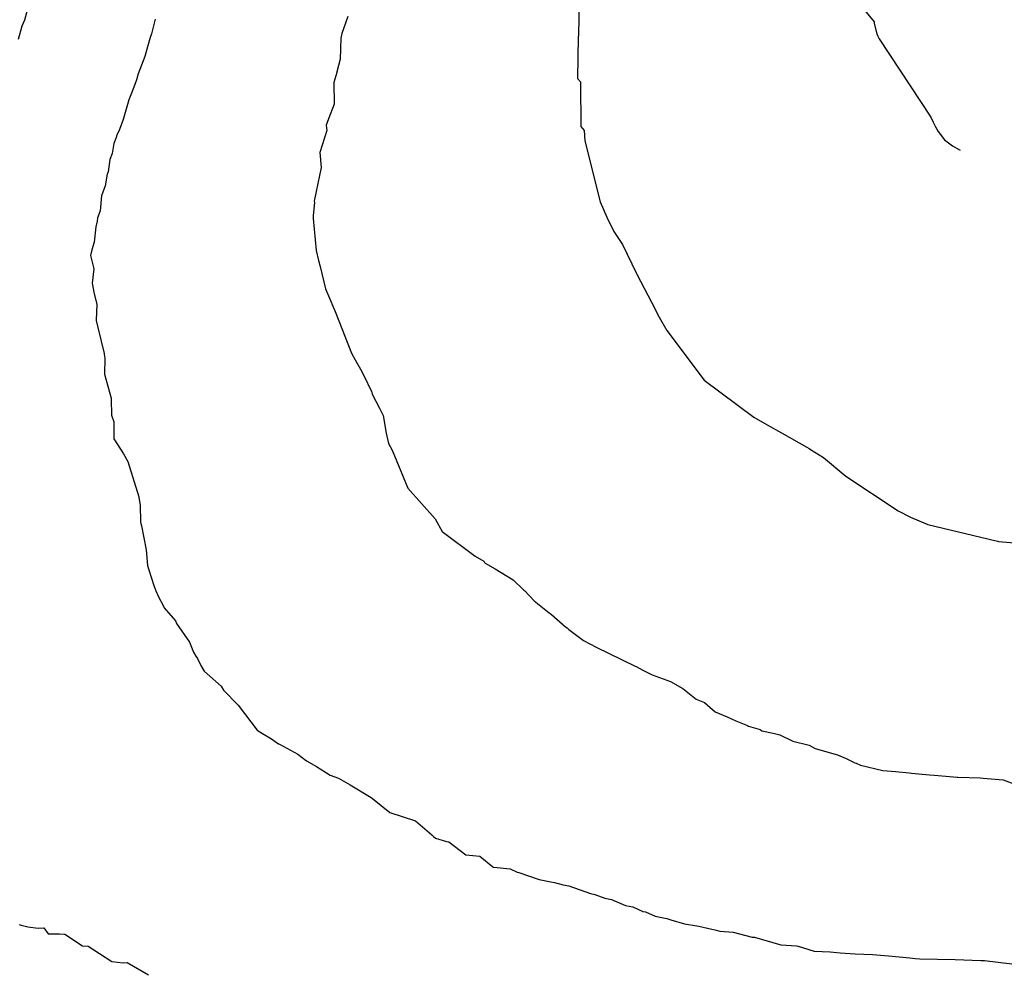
# Model space of a CAD drawing. Extents: x 158343 to 162498, y 431347 to 434500.
# Tile 163 of 248: x 159543 to 159562, y 434084 to 434103. Entities that reach past the tile are written whole.
import ezdxf

# ---------------------------------------------------------------- set-up
doc = ezdxf.new("R2010")
doc.units = 0
doc.header["$LTSCALE"] = 10
doc.header["$MEASUREMENT"] = 0
doc.layers.add('000_arcering', color=8, linetype='CONTINUOUS')
doc.layers.add('def. con-hoogtelijn (index)', color=8, linetype='CONTINUOUS')

# ---------------------------------------------------------------- blocks, each defined once
blk = doc.blocks.new('bestaande hoogtelijnen')
at = {"layer": 'def. con-hoogtelijn (index)'}
for p, q in [((-124.829, 36.966), (-124.922, 36.622)), ((-124.829, 36.966), (-124.922, 36.622)), ((-113.959, 37.148), (-113.979, 36.311)), ((-113.959, 37.148), (-113.979, 36.311)), ((-113.959, 37.148), (-113.979, 36.311)), ((-108.523, 37.062), (-108.137, 36.589)), ((-108.523, 37.062), (-108.137, 36.589)), ((-124.922, 36.622), (-124.969, 36.505)), ((-124.922, 36.622), (-124.969, 36.505)), ((-122.336, 36.643), (-122.414, 36.352)), ((-122.336, 36.643), (-122.414, 36.352)), ((-122.336, 36.643), (-122.414, 36.352)), ((-118.534, 36.696), (-118.65, 36.361)), ((-118.534, 36.696), (-118.65, 36.361)), ((-108.137, 36.589), (-108.135, 36.555)), ((-108.137, 36.589), (-108.135, 36.555)), ((-124.969, 36.505), (-125.045, 36.241)), ((-124.969, 36.505), (-125.045, 36.241)), ((-108.135, 36.555), (-108.084, 36.354)), ((-108.135, 36.555), (-108.084, 36.354)), ((-122.435, 36.279), (-122.503, 36.05)), ((-122.435, 36.279), (-122.503, 36.05)), ((-122.435, 36.279), (-122.503, 36.05)), ((-122.414, 36.352), (-122.435, 36.279)), ((-122.414, 36.352), (-122.435, 36.279)), ((-122.414, 36.352), (-122.435, 36.279)), ((-118.674, 36.265), (-118.681, 35.851)), ((-118.674, 36.265), (-118.681, 35.851)), ((-118.65, 36.361), (-118.674, 36.265)), ((-118.65, 36.361), (-118.674, 36.265)), ((-113.98, 36.297), (-113.994, 35.469)), ((-113.98, 36.297), (-113.994, 35.469)), ((-113.98, 36.297), (-113.994, 35.469)), ((-113.979, 36.311), (-113.98, 36.297)), ((-113.979, 36.311), (-113.98, 36.297)), ((-113.979, 36.311), (-113.98, 36.297)), ((-108.084, 36.354), (-108.063, 36.304)), ((-108.084, 36.354), (-108.063, 36.304)), ((-108.063, 36.304), (-108.039, 36.256)), ((-108.063, 36.304), (-108.039, 36.256)), ((-108.039, 36.256), (-107.017, 34.708)), ((-108.039, 36.256), (-107.017, 34.708)), ((-122.503, 36.05), (-122.543, 35.903)), ((-122.503, 36.05), (-122.543, 35.903)), ((-122.503, 36.05), (-122.543, 35.903)), ((-122.543, 35.903), (-122.676, 35.561)), ((-122.543, 35.903), (-122.676, 35.561)), ((-122.543, 35.903), (-122.676, 35.561)), ((-118.681, 35.851), (-118.748, 35.601)), ((-118.681, 35.851), (-118.748, 35.601)), ((-118.748, 35.601), (-118.749, 35.59)), ((-118.748, 35.601), (-118.749, 35.59)), ((-122.708, 35.448), (-122.741, 35.352)), ((-122.708, 35.448), (-122.741, 35.352)), ((-122.708, 35.448), (-122.741, 35.352)), ((-122.676, 35.561), (-122.708, 35.448)), ((-122.676, 35.561), (-122.708, 35.448)), ((-122.676, 35.561), (-122.708, 35.448)), ((-118.749, 35.59), (-118.807, 35.394)), ((-118.749, 35.59), (-118.807, 35.394)), ((-113.994, 35.469), (-113.935, 35.405)), ((-113.994, 35.469), (-113.935, 35.405)), ((-113.994, 35.469), (-113.935, 35.405)), ((-113.935, 35.405), (-113.936, 35.383)), ((-113.935, 35.405), (-113.936, 35.383)), ((-113.935, 35.405), (-113.936, 35.383)), ((-122.741, 35.352), (-122.804, 35.183)), ((-122.741, 35.352), (-122.804, 35.183)), ((-122.741, 35.352), (-122.804, 35.183)), ((-118.807, 35.394), (-118.804, 34.965)), ((-118.807, 35.394), (-118.804, 34.965)), ((-113.936, 35.383), (-113.929, 34.526)), ((-113.936, 35.383), (-113.929, 34.526)), ((-113.936, 35.383), (-113.929, 34.526)), ((-122.858, 35.049), (-122.968, 34.661)), ((-122.858, 35.049), (-122.968, 34.661)), ((-122.858, 35.049), (-122.968, 34.661)), ((-122.804, 35.183), (-122.858, 35.049)), ((-122.804, 35.183), (-122.858, 35.049)), ((-122.804, 35.183), (-122.858, 35.049)), ((-118.804, 34.965), (-118.917, 34.672)), ((-118.804, 34.965), (-118.917, 34.672)), ((-122.968, 34.661), (-123.044, 34.462)), ((-122.968, 34.661), (-123.044, 34.462)), ((-122.968, 34.661), (-123.044, 34.462)), ((-118.917, 34.672), (-118.958, 34.548)), ((-118.917, 34.672), (-118.958, 34.548)), ((-107.017, 34.708), (-106.971, 34.612)), ((-107.017, 34.708), (-106.971, 34.612)), ((-123.044, 34.462), (-123.095, 34.352)), ((-123.044, 34.462), (-123.095, 34.352)), ((-123.044, 34.462), (-123.095, 34.352)), ((-118.95, 34.444), (-119.086, 34.009)), ((-118.95, 34.444), (-119.086, 34.009)), ((-118.958, 34.548), (-118.95, 34.444)), ((-118.958, 34.548), (-118.95, 34.444)), ((-113.929, 34.526), (-113.865, 34.447)), ((-113.929, 34.526), (-113.865, 34.447)), ((-113.929, 34.526), (-113.865, 34.447)), ((-113.865, 34.447), (-113.849, 34.238)), ((-113.865, 34.447), (-113.849, 34.238)), ((-113.865, 34.447), (-113.849, 34.238)), ((-106.971, 34.612), (-106.97, 34.61)), ((-106.971, 34.612), (-106.97, 34.61)), ((-106.97, 34.61), (-106.921, 34.518)), ((-106.97, 34.61), (-106.921, 34.518)), ((-106.921, 34.518), (-106.897, 34.469)), ((-106.921, 34.518), (-106.897, 34.469)), ((-106.897, 34.469), (-106.871, 34.425)), ((-106.897, 34.469), (-106.871, 34.425)), ((-123.11, 34.309), (-123.153, 34.188)), ((-123.11, 34.309), (-123.153, 34.188)), ((-123.11, 34.309), (-123.153, 34.188)), ((-123.095, 34.352), (-123.11, 34.309)), ((-123.095, 34.352), (-123.11, 34.309)), ((-123.095, 34.352), (-123.11, 34.309)), ((-113.849, 34.238), (-113.545, 33.037)), ((-113.849, 34.238), (-113.545, 33.037)), ((-113.849, 34.238), (-113.545, 33.037)), ((-106.871, 34.425), (-106.749, 34.262)), ((-106.871, 34.425), (-106.749, 34.262)), ((-106.749, 34.262), (-106.585, 34.14)), ((-106.749, 34.262), (-106.585, 34.14)), ((-123.153, 34.188), (-123.186, 33.993)), ((-123.153, 34.188), (-123.186, 33.993)), ((-123.153, 34.188), (-123.186, 33.993)), ((-106.585, 34.14), (-106.541, 34.114)), ((-106.585, 34.14), (-106.541, 34.114)), ((-106.541, 34.114), (-106.494, 34.088)), ((-106.541, 34.114), (-106.494, 34.088)), ((-106.494, 34.088), (-106.435, 34.055)), ((-106.494, 34.088), (-106.435, 34.055)), ((-123.234, 33.872), (-123.267, 33.627)), ((-123.234, 33.872), (-123.267, 33.627)), ((-123.234, 33.872), (-123.267, 33.627)), ((-123.186, 33.993), (-123.234, 33.872)), ((-123.186, 33.993), (-123.234, 33.872)), ((-123.186, 33.993), (-123.234, 33.872)), ((-119.086, 34.009), (-119.06, 33.711)), ((-119.086, 34.009), (-119.06, 33.711)), ((-119.06, 33.711), (-119.16, 33.241)), ((-119.06, 33.711), (-119.16, 33.241)), ((-123.287, 33.58), (-123.329, 33.352)), ((-123.287, 33.58), (-123.329, 33.352)), ((-123.287, 33.58), (-123.329, 33.352)), ((-123.267, 33.627), (-123.287, 33.58)), ((-123.267, 33.627), (-123.287, 33.58)), ((-123.267, 33.627), (-123.287, 33.58)), ((-123.329, 33.352), (-123.4, 33.157)), ((-123.329, 33.352), (-123.4, 33.157)), ((-123.329, 33.352), (-123.4, 33.157)), ((-123.4, 33.157), (-123.428, 32.859)), ((-123.4, 33.157), (-123.428, 32.859)), ((-123.4, 33.157), (-123.428, 32.859)), ((-119.16, 33.241), (-119.196, 33.046)), ((-119.16, 33.241), (-119.196, 33.046)), ((-119.192, 33.019), (-119.217, 32.763)), ((-119.192, 33.019), (-119.217, 32.763)), ((-119.196, 33.046), (-119.192, 33.019)), ((-119.196, 33.046), (-119.192, 33.019)), ((-113.545, 33.037), (-113.418, 32.733)), ((-113.545, 33.037), (-113.418, 32.733)), ((-113.545, 33.037), (-113.418, 32.733)), ((-123.48, 32.721), (-123.482, 32.652)), ((-123.48, 32.721), (-123.482, 32.652)), ((-123.48, 32.721), (-123.482, 32.652)), ((-123.428, 32.859), (-123.48, 32.721)), ((-123.428, 32.859), (-123.48, 32.721)), ((-123.428, 32.859), (-123.48, 32.721)), ((-119.217, 32.763), (-119.218, 32.704)), ((-119.217, 32.763), (-119.218, 32.704)), ((-119.218, 32.704), (-119.157, 32.072)), ((-119.218, 32.704), (-119.157, 32.072)), ((-113.418, 32.733), (-113.276, 32.449)), ((-113.418, 32.733), (-113.276, 32.449)), ((-113.418, 32.733), (-113.276, 32.449)), ((-123.512, 32.539), (-123.545, 32.239)), ((-123.512, 32.539), (-123.545, 32.239)), ((-123.512, 32.539), (-123.545, 32.239)), ((-123.482, 32.652), (-123.512, 32.539)), ((-123.482, 32.652), (-123.512, 32.539)), ((-123.482, 32.652), (-123.512, 32.539)), ((-113.276, 32.449), (-113.106, 32.19)), ((-113.276, 32.449), (-113.106, 32.19)), ((-113.276, 32.449), (-113.106, 32.19)), ((-123.545, 32.239), (-123.592, 32.085)), ((-123.545, 32.239), (-123.592, 32.085)), ((-123.545, 32.239), (-123.592, 32.085)), ((-113.106, 32.19), (-112.828, 31.618)), ((-113.106, 32.19), (-112.828, 31.618)), ((-113.106, 32.19), (-112.828, 31.618)), ((-123.592, 32.085), (-123.615, 31.976)), ((-123.592, 32.085), (-123.615, 31.976)), ((-123.592, 32.085), (-123.615, 31.976)), ((-123.615, 31.976), (-123.548, 31.71)), ((-123.615, 31.976), (-123.548, 31.71)), ((-123.615, 31.976), (-123.548, 31.71)), ((-119.157, 32.072), (-119.11, 31.876)), ((-119.157, 32.072), (-119.11, 31.876)), ((-123.548, 31.71), (-123.585, 31.426)), ((-123.548, 31.71), (-123.585, 31.426)), ((-123.548, 31.71), (-123.585, 31.426)), ((-119.11, 31.876), (-119.079, 31.757)), ((-119.11, 31.876), (-119.079, 31.757)), ((-119.079, 31.757), (-118.975, 31.318)), ((-119.079, 31.757), (-118.975, 31.318)), ((-112.828, 31.618), (-112.821, 31.606)), ((-112.828, 31.618), (-112.821, 31.606)), ((-112.828, 31.618), (-112.821, 31.606)), ((-112.821, 31.606), (-112.531, 31.051)), ((-112.821, 31.606), (-112.531, 31.051)), ((-112.821, 31.606), (-112.531, 31.051)), ((-123.585, 31.426), (-123.548, 31.253)), ((-123.585, 31.426), (-123.548, 31.253)), ((-123.585, 31.426), (-123.548, 31.253)), ((-118.975, 31.318), (-118.854, 31.041)), ((-118.975, 31.318), (-118.854, 31.041)), ((-123.548, 31.253), (-123.549, 31.242)), ((-123.548, 31.253), (-123.549, 31.242)), ((-123.548, 31.253), (-123.549, 31.242)), ((-123.549, 31.242), (-123.494, 31.013)), ((-123.549, 31.242), (-123.494, 31.013)), ((-123.549, 31.242), (-123.494, 31.013)), ((-123.494, 31.013), (-123.506, 30.692)), ((-123.494, 31.013), (-123.506, 30.692)), ((-123.494, 31.013), (-123.506, 30.692)), ((-118.854, 31.041), (-118.85, 31.028)), ((-118.854, 31.041), (-118.85, 31.028)), ((-118.85, 31.028), (-118.848, 31.019)), ((-118.85, 31.028), (-118.848, 31.019)), ((-118.848, 31.019), (-118.785, 30.867)), ((-118.848, 31.019), (-118.785, 30.867)), ((-112.531, 31.051), (-112.385, 30.76)), ((-112.531, 31.051), (-112.385, 30.76)), ((-112.531, 31.051), (-112.385, 30.76)), ((-118.785, 30.867), (-118.463, 30.046)), ((-118.785, 30.867), (-118.463, 30.046)), ((-112.385, 30.76), (-112.232, 30.492)), ((-112.385, 30.76), (-112.232, 30.492)), ((-112.385, 30.76), (-112.232, 30.492)), ((-123.506, 30.692), (-123.47, 30.554)), ((-123.506, 30.692), (-123.47, 30.554)), ((-123.506, 30.692), (-123.47, 30.554)), ((-123.47, 30.554), (-123.348, 30.042)), ((-123.47, 30.554), (-123.348, 30.042)), ((-123.47, 30.554), (-123.348, 30.042)), ((-112.232, 30.492), (-111.496, 29.515)), ((-112.232, 30.492), (-111.496, 29.515)), ((-112.232, 30.492), (-111.496, 29.515)), ((-123.348, 30.042), (-123.349, 30.027)), ((-123.348, 30.042), (-123.349, 30.027)), ((-123.348, 30.042), (-123.349, 30.027)), ((-123.349, 30.027), (-123.333, 29.947)), ((-123.349, 30.027), (-123.333, 29.947)), ((-123.349, 30.027), (-123.333, 29.947)), ((-118.463, 30.046), (-118.389, 29.917)), ((-118.463, 30.046), (-118.389, 29.917)), ((-123.333, 29.947), (-123.337, 29.633)), ((-123.333, 29.947), (-123.337, 29.633)), ((-123.333, 29.947), (-123.337, 29.633)), ((-118.389, 29.917), (-118.281, 29.733)), ((-118.389, 29.917), (-118.281, 29.733)), ((-123.337, 29.633), (-123.206, 29.161)), ((-123.337, 29.633), (-123.206, 29.161)), ((-123.337, 29.633), (-123.206, 29.161)), ((-118.281, 29.733), (-118.21, 29.591)), ((-118.281, 29.733), (-118.21, 29.591)), ((-118.21, 29.591), (-118.071, 29.304)), ((-118.21, 29.591), (-118.071, 29.304)), ((-111.496, 29.515), (-110.514, 28.782)), ((-111.496, 29.515), (-110.514, 28.782)), ((-111.496, 29.515), (-110.514, 28.782)), ((-118.071, 29.304), (-118.067, 29.298)), ((-118.071, 29.304), (-118.067, 29.298)), ((-118.067, 29.298), (-118.05, 29.24)), ((-118.067, 29.298), (-118.05, 29.24)), ((-118.05, 29.24), (-117.905, 28.962)), ((-118.05, 29.24), (-117.905, 28.962)), ((-123.206, 29.149), (-123.207, 29.137)), ((-123.206, 29.149), (-123.207, 29.137)), ((-123.206, 29.149), (-123.207, 29.137)), ((-123.207, 29.137), (-123.202, 28.824)), ((-123.207, 29.137), (-123.202, 28.824)), ((-123.207, 29.137), (-123.202, 28.824)), ((-123.206, 29.161), (-123.206, 29.149)), ((-123.206, 29.161), (-123.206, 29.149)), ((-123.206, 29.161), (-123.206, 29.149)), ((-123.202, 28.824), (-123.155, 28.693)), ((-123.202, 28.824), (-123.155, 28.693)), ((-123.202, 28.824), (-123.155, 28.693)), ((-117.905, 28.962), (-117.832, 28.817)), ((-117.905, 28.962), (-117.832, 28.817)), ((-117.832, 28.817), (-117.774, 28.464)), ((-117.832, 28.817), (-117.774, 28.464)), ((-123.155, 28.693), (-123.156, 28.677)), ((-123.155, 28.693), (-123.156, 28.677)), ((-123.155, 28.693), (-123.156, 28.677)), ((-123.156, 28.677), (-123.153, 28.357)), ((-123.156, 28.677), (-123.153, 28.357)), ((-123.156, 28.677), (-123.153, 28.357)), ((-110.514, 28.782), (-110.25, 28.63)), ((-110.514, 28.782), (-110.25, 28.63)), ((-110.514, 28.782), (-110.25, 28.63)), ((-110.25, 28.63), (-109.965, 28.474)), ((-110.25, 28.63), (-109.965, 28.474)), ((-110.25, 28.63), (-109.965, 28.474)), ((-117.774, 28.464), (-117.732, 28.263)), ((-117.774, 28.464), (-117.732, 28.263)), ((-109.965, 28.474), (-109.468, 28.189)), ((-109.965, 28.474), (-109.468, 28.189)), ((-109.965, 28.474), (-109.468, 28.189)), ((-123.153, 28.357), (-122.965, 28.056)), ((-123.153, 28.357), (-122.965, 28.056)), ((-123.153, 28.357), (-122.965, 28.056)), ((-117.732, 28.263), (-117.656, 28.129)), ((-117.732, 28.263), (-117.656, 28.129)), ((-122.965, 28.056), (-122.879, 27.905)), ((-122.965, 28.056), (-122.879, 27.905)), ((-122.965, 28.056), (-122.879, 27.905)), ((-117.656, 28.129), (-117.347, 27.378)), ((-117.656, 28.129), (-117.347, 27.378)), ((-109.468, 28.189), (-109.421, 28.161)), ((-109.468, 28.189), (-109.421, 28.161)), ((-109.468, 28.189), (-109.421, 28.161)), ((-109.421, 28.161), (-109.393, 28.141)), ((-109.421, 28.161), (-109.393, 28.141)), ((-109.421, 28.161), (-109.393, 28.141)), ((-109.393, 28.141), (-109.135, 27.984)), ((-109.393, 28.141), (-109.135, 27.984)), ((-109.393, 28.141), (-109.135, 27.984)), ((-122.879, 27.905), (-122.664, 27.21)), ((-122.879, 27.905), (-122.664, 27.21)), ((-122.879, 27.905), (-122.664, 27.21)), ((-109.135, 27.984), (-108.694, 27.616)), ((-109.135, 27.984), (-108.694, 27.616)), ((-109.135, 27.984), (-108.694, 27.616)), ((-108.694, 27.616), (-107.661, 26.934)), ((-108.694, 27.616), (-107.661, 26.934)), ((-108.694, 27.616), (-107.661, 26.934)), ((-117.347, 27.378), (-116.806, 26.776)), ((-117.347, 27.378), (-116.806, 26.776)), ((-122.664, 27.21), (-122.664, 27.199)), ((-122.664, 27.21), (-122.664, 27.199)), ((-122.664, 27.21), (-122.664, 27.199)), ((-122.664, 27.199), (-122.636, 27.042)), ((-122.664, 27.199), (-122.636, 27.042)), ((-122.664, 27.199), (-122.636, 27.042)), ((-122.636, 27.042), (-122.631, 26.713)), ((-122.636, 27.042), (-122.631, 26.713)), ((-122.636, 27.042), (-122.631, 26.713)), ((-107.661, 26.934), (-107.42, 26.808)), ((-107.661, 26.934), (-107.42, 26.808)), ((-107.661, 26.934), (-107.42, 26.808)), ((-122.631, 26.713), (-122.624, 26.684)), ((-122.631, 26.713), (-122.624, 26.684)), ((-122.631, 26.713), (-122.624, 26.684)), ((-122.624, 26.684), (-122.611, 26.636)), ((-122.624, 26.684), (-122.611, 26.636)), ((-122.624, 26.684), (-122.611, 26.636)), ((-116.806, 26.776), (-116.672, 26.524)), ((-116.806, 26.776), (-116.672, 26.524)), ((-107.42, 26.808), (-107.078, 26.661)), ((-107.42, 26.808), (-107.078, 26.661)), ((-107.42, 26.808), (-107.078, 26.661)), ((-107.078, 26.661), (-105.725, 26.337)), ((-107.078, 26.661), (-105.725, 26.337)), ((-107.078, 26.661), (-105.725, 26.337)), ((-122.611, 26.636), (-122.513, 26.164)), ((-122.611, 26.636), (-122.513, 26.164)), ((-122.611, 26.636), (-122.513, 26.164)), ((-116.672, 26.524), (-116.015, 26.038)), ((-116.672, 26.524), (-116.015, 26.038)), ((-105.725, 26.337), (-105.691, 26.333)), ((-105.725, 26.337), (-105.691, 26.333)), ((-105.725, 26.337), (-105.691, 26.333)), ((-105.691, 26.333), (-105.681, 26.329)), ((-105.691, 26.333), (-105.681, 26.329)), ((-105.691, 26.333), (-105.681, 26.329)), ((-105.681, 26.329), (-104.89, 26.264)), ((-105.681, 26.329), (-104.89, 26.264)), ((-105.681, 26.329), (-104.89, 26.264)), ((-122.513, 26.164), (-122.488, 25.856)), ((-122.513, 26.164), (-122.488, 25.856)), ((-122.513, 26.164), (-122.488, 25.856)), ((-116.015, 26.038), (-115.849, 25.939)), ((-116.015, 26.038), (-115.849, 25.939)), ((-115.849, 25.939), (-115.832, 25.914)), ((-115.849, 25.939), (-115.832, 25.914)), ((-115.832, 25.914), (-115.819, 25.897)), ((-115.832, 25.914), (-115.819, 25.897)), ((-115.819, 25.897), (-115.624, 25.785)), ((-115.819, 25.897), (-115.624, 25.785)), ((-122.488, 25.856), (-122.469, 25.789)), ((-122.488, 25.856), (-122.469, 25.789)), ((-122.488, 25.856), (-122.469, 25.789)), ((-122.469, 25.789), (-122.409, 25.602)), ((-122.469, 25.789), (-122.409, 25.602)), ((-122.469, 25.789), (-122.409, 25.602)), ((-115.624, 25.785), (-115.269, 25.569)), ((-115.624, 25.785), (-115.269, 25.569)), ((-122.409, 25.602), (-122.365, 25.455)), ((-122.409, 25.602), (-122.365, 25.455)), ((-122.409, 25.602), (-122.365, 25.455)), ((-115.269, 25.569), (-115.065, 25.375)), ((-115.269, 25.569), (-115.065, 25.375)), ((-122.365, 25.455), (-122.324, 25.352)), ((-122.365, 25.455), (-122.324, 25.352)), ((-122.365, 25.455), (-122.324, 25.352)), ((-122.324, 25.352), (-122.266, 25.221)), ((-122.324, 25.352), (-122.266, 25.221)), ((-122.324, 25.352), (-122.266, 25.221)), ((-115.065, 25.375), (-115.043, 25.36)), ((-115.065, 25.375), (-115.043, 25.36)), ((-115.043, 25.36), (-114.849, 25.158)), ((-115.043, 25.36), (-114.849, 25.158)), ((-122.266, 25.221), (-122.181, 25.065)), ((-122.266, 25.221), (-122.181, 25.065)), ((-122.266, 25.221), (-122.181, 25.065)), ((-114.849, 25.158), (-114.555, 24.917)), ((-114.849, 25.158), (-114.555, 24.917)), ((-122.181, 25.065), (-122.158, 25.019)), ((-122.181, 25.065), (-122.158, 25.019)), ((-122.181, 25.065), (-122.158, 25.019)), ((-122.158, 25.019), (-121.939, 24.761)), ((-122.158, 25.019), (-121.939, 24.761)), ((-122.158, 25.019), (-121.939, 24.761)), ((-114.555, 24.917), (-114.536, 24.903)), ((-114.555, 24.917), (-114.536, 24.903)), ((-114.536, 24.903), (-114.509, 24.884)), ((-114.536, 24.903), (-114.509, 24.884)), ((-121.939, 24.761), (-121.916, 24.709)), ((-121.939, 24.761), (-121.916, 24.709)), ((-121.939, 24.761), (-121.916, 24.709)), ((-121.916, 24.709), (-121.659, 24.342)), ((-121.916, 24.709), (-121.659, 24.342)), ((-121.916, 24.709), (-121.659, 24.342)), ((-114.509, 24.884), (-114.231, 24.645)), ((-114.509, 24.884), (-114.231, 24.645)), ((-114.231, 24.645), (-114.201, 24.621)), ((-114.231, 24.645), (-114.201, 24.621)), ((-114.201, 24.621), (-114.165, 24.59)), ((-114.201, 24.621), (-114.165, 24.59)), ((-114.165, 24.59), (-113.878, 24.372)), ((-114.165, 24.59), (-113.878, 24.372)), ((-121.659, 24.342), (-121.578, 24.141)), ((-121.659, 24.342), (-121.578, 24.141)), ((-121.659, 24.342), (-121.578, 24.141)), ((-113.878, 24.372), (-113.627, 24.24)), ((-113.878, 24.372), (-113.627, 24.24)), ((-121.578, 24.141), (-121.536, 24.06)), ((-121.578, 24.141), (-121.536, 24.06)), ((-121.578, 24.141), (-121.536, 24.06)), ((-113.627, 24.24), (-112.858, 23.866)), ((-113.627, 24.24), (-112.858, 23.866)), ((-121.536, 24.06), (-121.5, 24.019)), ((-121.536, 24.06), (-121.5, 24.019)), ((-121.536, 24.06), (-121.5, 24.019)), ((-121.5, 24.019), (-121.433, 23.875)), ((-121.5, 24.019), (-121.433, 23.875)), ((-121.5, 24.019), (-121.433, 23.875)), ((-121.433, 23.875), (-121.371, 23.767)), ((-121.433, 23.875), (-121.371, 23.767)), ((-121.433, 23.875), (-121.371, 23.767)), ((-121.371, 23.767), (-121.033, 23.473)), ((-121.371, 23.767), (-121.033, 23.473)), ((-121.371, 23.767), (-121.033, 23.473)), ((-112.858, 23.866), (-112.838, 23.86)), ((-112.858, 23.866), (-112.838, 23.86)), ((-112.838, 23.86), (-112.706, 23.785)), ((-112.838, 23.86), (-112.706, 23.785)), ((-112.706, 23.785), (-112.665, 23.769)), ((-112.706, 23.785), (-112.665, 23.769)), ((-112.665, 23.769), (-112.522, 23.691)), ((-112.665, 23.769), (-112.522, 23.691)), ((-112.522, 23.691), (-112.16, 23.565)), ((-112.522, 23.691), (-112.16, 23.565)), ((-112.16, 23.565), (-111.912, 23.422)), ((-112.16, 23.565), (-111.912, 23.422)), ((-121.033, 23.473), (-120.989, 23.392)), ((-121.033, 23.473), (-120.989, 23.392)), ((-121.033, 23.473), (-120.989, 23.392)), ((-120.989, 23.392), (-120.696, 23.097)), ((-120.989, 23.392), (-120.696, 23.097)), ((-120.989, 23.392), (-120.696, 23.097)), ((-111.912, 23.422), (-111.654, 23.214)), ((-111.912, 23.422), (-111.654, 23.214)), ((-111.654, 23.214), (-111.486, 23.15)), ((-111.654, 23.214), (-111.486, 23.15)), ((-111.486, 23.15), (-111.278, 22.964)), ((-111.486, 23.15), (-111.278, 22.964)), ((-120.696, 23.097), (-120.325, 22.604)), ((-120.696, 23.097), (-120.325, 22.604)), ((-120.696, 23.097), (-120.325, 22.604)), ((-111.278, 22.964), (-111.038, 22.864)), ((-111.278, 22.964), (-111.038, 22.864)), ((-111.038, 22.864), (-110.868, 22.787)), ((-111.038, 22.864), (-110.868, 22.787)), ((-110.868, 22.787), (-110.637, 22.693)), ((-110.868, 22.787), (-110.637, 22.693)), ((-120.325, 22.604), (-120.221, 22.535)), ((-120.325, 22.604), (-120.221, 22.535)), ((-120.325, 22.604), (-120.221, 22.535)), ((-110.637, 22.693), (-110.617, 22.68)), ((-110.637, 22.693), (-110.617, 22.68)), ((-110.617, 22.68), (-110.384, 22.611)), ((-110.617, 22.68), (-110.384, 22.611)), ((-110.384, 22.611), (-110.351, 22.59)), ((-110.384, 22.611), (-110.351, 22.59)), ((-110.351, 22.59), (-110.13, 22.541)), ((-110.351, 22.59), (-110.13, 22.541)), ((-120.221, 22.535), (-120.042, 22.431)), ((-120.221, 22.535), (-120.042, 22.431)), ((-120.221, 22.535), (-120.042, 22.431)), ((-120.042, 22.431), (-119.997, 22.398)), ((-120.042, 22.431), (-119.997, 22.398)), ((-120.042, 22.431), (-119.997, 22.398)), ((-119.997, 22.398), (-119.965, 22.379)), ((-119.997, 22.398), (-119.965, 22.379)), ((-119.997, 22.398), (-119.965, 22.379)), ((-119.965, 22.379), (-119.899, 22.334)), ((-119.965, 22.379), (-119.899, 22.334)), ((-119.965, 22.379), (-119.899, 22.334)), ((-110.13, 22.541), (-110.08, 22.528)), ((-110.13, 22.541), (-110.08, 22.528)), ((-110.08, 22.528), (-109.996, 22.506)), ((-110.08, 22.528), (-109.996, 22.506)), ((-109.996, 22.506), (-109.742, 22.385)), ((-109.996, 22.506), (-109.742, 22.385)), ((-109.742, 22.385), (-109.422, 22.303)), ((-109.742, 22.385), (-109.422, 22.303)), ((-119.899, 22.334), (-119.881, 22.323)), ((-119.899, 22.334), (-119.881, 22.323)), ((-119.899, 22.334), (-119.881, 22.323)), ((-119.881, 22.323), (-119.519, 22.129)), ((-119.881, 22.323), (-119.519, 22.129)), ((-119.881, 22.323), (-119.519, 22.129)), ((-109.422, 22.303), (-109.301, 22.24)), ((-109.422, 22.303), (-109.301, 22.24)), ((-109.301, 22.24), (-108.857, 22.112)), ((-109.301, 22.24), (-108.857, 22.112)), ((-119.519, 22.129), (-119.347, 21.997)), ((-119.519, 22.129), (-119.347, 21.997)), ((-119.519, 22.129), (-119.347, 21.997)), ((-119.347, 21.997), (-119.154, 21.881)), ((-119.347, 21.997), (-119.154, 21.881)), ((-119.347, 21.997), (-119.154, 21.881)), ((-108.857, 22.112), (-108.686, 22.039)), ((-108.857, 22.112), (-108.686, 22.039)), ((-108.686, 22.039), (-108.518, 21.957)), ((-108.686, 22.039), (-108.518, 21.957)), ((-119.154, 21.881), (-118.88, 21.71)), ((-119.154, 21.881), (-118.88, 21.71)), ((-119.154, 21.881), (-118.88, 21.71)), ((-108.518, 21.957), (-108.493, 21.948)), ((-108.518, 21.957), (-108.493, 21.948)), ((-108.493, 21.948), (-108.404, 21.907)), ((-108.493, 21.948), (-108.404, 21.907)), ((-108.404, 21.907), (-107.967, 21.805)), ((-108.404, 21.907), (-107.967, 21.805)), ((-107.967, 21.805), (-107.713, 21.788)), ((-107.967, 21.805), (-107.713, 21.788)), ((-107.713, 21.788), (-107.441, 21.76)), ((-107.713, 21.788), (-107.441, 21.76)), ((-118.88, 21.71), (-118.714, 21.654)), ((-118.88, 21.71), (-118.714, 21.654)), ((-118.88, 21.71), (-118.714, 21.654)), ((-118.714, 21.654), (-118.487, 21.524)), ((-118.714, 21.654), (-118.487, 21.524)), ((-118.714, 21.654), (-118.487, 21.524)), ((-107.441, 21.76), (-107.4, 21.754)), ((-107.441, 21.76), (-107.4, 21.754)), ((-107.4, 21.754), (-107.04, 21.722)), ((-107.4, 21.754), (-107.04, 21.722)), ((-107.04, 21.722), (-106.95, 21.713)), ((-107.04, 21.722), (-106.95, 21.713)), ((-106.95, 21.713), (-106.874, 21.708)), ((-106.95, 21.713), (-106.874, 21.708)), ((-106.874, 21.708), (-106.497, 21.676)), ((-106.874, 21.708), (-106.497, 21.676)), ((-106.497, 21.676), (-106.48, 21.674)), ((-106.497, 21.676), (-106.48, 21.674)), ((-106.48, 21.674), (-106.044, 21.657)), ((-106.48, 21.674), (-106.044, 21.657)), ((-106.044, 21.657), (-105.984, 21.654)), ((-106.044, 21.657), (-105.984, 21.654)), ((-105.984, 21.654), (-105.589, 21.621)), ((-105.984, 21.654), (-105.589, 21.621)), ((-105.589, 21.621), (-105.135, 21.452)), ((-105.589, 21.621), (-105.135, 21.452)), ((-118.487, 21.524), (-118.072, 21.272)), ((-118.487, 21.524), (-118.072, 21.272)), ((-118.487, 21.524), (-118.072, 21.272)), ((-118.072, 21.272), (-118.047, 21.254)), ((-118.072, 21.272), (-118.047, 21.254)), ((-118.072, 21.272), (-118.047, 21.254)), ((-118.047, 21.254), (-117.704, 20.973)), ((-118.047, 21.254), (-117.704, 20.973)), ((-118.047, 21.254), (-117.704, 20.973)), ((-117.704, 20.973), (-117.199, 20.812)), ((-117.704, 20.973), (-117.199, 20.812)), ((-117.704, 20.973), (-117.199, 20.812)), ((-117.199, 20.812), (-116.875, 20.533)), ((-117.199, 20.812), (-116.875, 20.533)), ((-117.199, 20.812), (-116.875, 20.533)), ((-116.875, 20.533), (-116.84, 20.504)), ((-116.875, 20.533), (-116.84, 20.504)), ((-116.875, 20.533), (-116.84, 20.504)), ((-116.84, 20.504), (-116.798, 20.469)), ((-116.84, 20.504), (-116.798, 20.469)), ((-116.84, 20.504), (-116.798, 20.469)), ((-116.798, 20.469), (-116.582, 20.403)), ((-116.798, 20.469), (-116.582, 20.403)), ((-116.798, 20.469), (-116.582, 20.403)), ((-116.582, 20.403), (-116.538, 20.395)), ((-116.582, 20.403), (-116.538, 20.395)), ((-116.582, 20.403), (-116.538, 20.395)), ((-116.538, 20.395), (-116.203, 20.141)), ((-116.538, 20.395), (-116.203, 20.141)), ((-116.538, 20.395), (-116.203, 20.141)), ((-116.203, 20.141), (-115.926, 20.11)), ((-116.203, 20.141), (-115.926, 20.11)), ((-116.203, 20.141), (-115.926, 20.11)), ((-115.926, 20.11), (-115.671, 19.899)), ((-115.926, 20.11), (-115.671, 19.899)), ((-115.926, 20.11), (-115.671, 19.899)), ((-115.671, 19.899), (-115.659, 19.897)), ((-115.671, 19.899), (-115.659, 19.897)), ((-115.671, 19.899), (-115.659, 19.897)), ((-115.659, 19.897), (-115.649, 19.895)), ((-115.659, 19.897), (-115.649, 19.895)), ((-115.659, 19.897), (-115.649, 19.895)), ((-115.649, 19.895), (-115.325, 19.86)), ((-115.649, 19.895), (-115.325, 19.86)), ((-115.649, 19.895), (-115.325, 19.86)), ((-115.325, 19.86), (-115.187, 19.798)), ((-115.325, 19.86), (-115.187, 19.798)), ((-115.325, 19.86), (-115.187, 19.798)), ((-115.187, 19.798), (-115.155, 19.792)), ((-115.187, 19.798), (-115.155, 19.792)), ((-115.187, 19.798), (-115.155, 19.792)), ((-115.155, 19.792), (-114.75, 19.654)), ((-115.155, 19.792), (-114.75, 19.654)), ((-115.155, 19.792), (-114.75, 19.654)), ((-114.75, 19.654), (-114.525, 19.608)), ((-114.75, 19.654), (-114.525, 19.608)), ((-114.75, 19.654), (-114.525, 19.608)), ((-114.525, 19.608), (-114.448, 19.595)), ((-114.525, 19.608), (-114.448, 19.595)), ((-114.525, 19.608), (-114.448, 19.595)), ((-114.448, 19.595), (-114.277, 19.546)), ((-114.448, 19.595), (-114.277, 19.546)), ((-114.448, 19.595), (-114.277, 19.546)), ((-114.277, 19.546), (-114.164, 19.524)), ((-114.277, 19.546), (-114.164, 19.524)), ((-114.277, 19.546), (-114.164, 19.524)), ((-114.164, 19.524), (-113.741, 19.376)), ((-114.164, 19.524), (-113.741, 19.376)), ((-114.164, 19.524), (-113.741, 19.376)), ((-113.741, 19.376), (-113.654, 19.357)), ((-113.741, 19.376), (-113.654, 19.357)), ((-113.741, 19.376), (-113.654, 19.357)), ((-113.654, 19.357), (-113.458, 19.282)), ((-113.654, 19.357), (-113.458, 19.282)), ((-113.654, 19.357), (-113.458, 19.282)), ((-113.458, 19.282), (-113.325, 19.257)), ((-113.458, 19.282), (-113.325, 19.257)), ((-113.458, 19.282), (-113.325, 19.257)), ((-113.325, 19.257), (-113.045, 19.141)), ((-113.325, 19.257), (-113.045, 19.141)), ((-113.325, 19.257), (-113.045, 19.141)), ((-113.045, 19.141), (-112.9, 19.111)), ((-113.045, 19.141), (-112.9, 19.111)), ((-113.045, 19.141), (-112.9, 19.111)), ((-112.9, 19.111), (-112.702, 19.02)), ((-112.9, 19.111), (-112.702, 19.02)), ((-112.9, 19.111), (-112.702, 19.02)), ((-112.702, 19.02), (-112.651, 19.011)), ((-112.702, 19.02), (-112.651, 19.011)), ((-112.702, 19.02), (-112.651, 19.011)), ((-112.651, 19.011), (-112.461, 18.927)), ((-112.651, 19.011), (-112.461, 18.927)), ((-112.651, 19.011), (-112.461, 18.927)), ((-112.461, 18.927), (-112.233, 18.883)), ((-112.461, 18.927), (-112.233, 18.883)), ((-112.461, 18.927), (-112.233, 18.883)), ((-112.233, 18.883), (-112.153, 18.857)), ((-112.233, 18.883), (-112.153, 18.857)), ((-112.233, 18.883), (-112.153, 18.857)), ((-125.028, 18.76), (-124.984, 18.748)), ((-125.028, 18.76), (-124.984, 18.748)), ((-124.984, 18.748), (-124.908, 18.727)), ((-124.984, 18.748), (-124.908, 18.727)), ((-124.908, 18.727), (-124.852, 18.714)), ((-124.908, 18.727), (-124.852, 18.714)), ((-124.852, 18.714), (-124.65, 18.692)), ((-124.852, 18.714), (-124.65, 18.692)), ((-124.65, 18.692), (-124.54, 18.696)), ((-124.65, 18.692), (-124.54, 18.696)), ((-124.54, 18.696), (-124.453, 18.577)), ((-124.54, 18.696), (-124.453, 18.577)), ((-112.153, 18.857), (-111.882, 18.777)), ((-112.153, 18.857), (-111.882, 18.777)), ((-112.153, 18.857), (-111.882, 18.777)), ((-111.882, 18.777), (-111.641, 18.734)), ((-111.882, 18.777), (-111.641, 18.734)), ((-111.882, 18.777), (-111.641, 18.734)), ((-111.641, 18.734), (-111.597, 18.729)), ((-111.641, 18.734), (-111.597, 18.729)), ((-111.641, 18.734), (-111.597, 18.729)), ((-111.597, 18.729), (-111.339, 18.672)), ((-111.597, 18.729), (-111.339, 18.672)), ((-111.597, 18.729), (-111.339, 18.672)), ((-124.453, 18.577), (-124.347, 18.579)), ((-124.453, 18.577), (-124.347, 18.579)), ((-124.347, 18.579), (-124.338, 18.579)), ((-124.347, 18.579), (-124.338, 18.579)), ((-124.338, 18.579), (-124.231, 18.58)), ((-124.338, 18.579), (-124.231, 18.58)), ((-124.231, 18.58), (-124.122, 18.572)), ((-124.231, 18.58), (-124.122, 18.572)), ((-124.122, 18.572), (-123.777, 18.344)), ((-124.122, 18.572), (-123.777, 18.344)), ((-111.339, 18.672), (-111.281, 18.658)), ((-111.339, 18.672), (-111.281, 18.658)), ((-111.339, 18.672), (-111.281, 18.658)), ((-111.281, 18.658), (-111.182, 18.631)), ((-111.281, 18.658), (-111.182, 18.631)), ((-111.281, 18.658), (-111.182, 18.631)), ((-111.182, 18.631), (-110.918, 18.612)), ((-111.182, 18.631), (-110.918, 18.612)), ((-111.182, 18.631), (-110.918, 18.612)), ((-110.918, 18.612), (-110.545, 18.516)), ((-110.918, 18.612), (-110.545, 18.516)), ((-110.918, 18.612), (-110.545, 18.516)), ((-110.545, 18.516), (-110.52, 18.513)), ((-110.545, 18.516), (-110.52, 18.513)), ((-110.545, 18.516), (-110.52, 18.513)), ((-110.52, 18.513), (-110.499, 18.512)), ((-110.52, 18.513), (-110.499, 18.512)), ((-110.52, 18.513), (-110.499, 18.512)), ((-110.499, 18.512), (-109.981, 18.363)), ((-110.499, 18.512), (-109.981, 18.363)), ((-110.499, 18.512), (-109.981, 18.363)), ((-123.777, 18.344), (-123.773, 18.344)), ((-123.777, 18.344), (-123.773, 18.344)), ((-123.773, 18.344), (-123.664, 18.336)), ((-123.773, 18.344), (-123.664, 18.336)), ((-123.664, 18.336), (-123.436, 18.192)), ((-123.664, 18.336), (-123.436, 18.192)), ((-109.981, 18.363), (-109.671, 18.345)), ((-109.981, 18.363), (-109.671, 18.345)), ((-109.981, 18.363), (-109.671, 18.345)), ((-109.671, 18.345), (-109.642, 18.336)), ((-109.671, 18.345), (-109.642, 18.336)), ((-109.671, 18.345), (-109.642, 18.336)), ((-109.642, 18.336), (-109.639, 18.335)), ((-109.642, 18.336), (-109.639, 18.335)), ((-109.642, 18.336), (-109.639, 18.335)), ((-109.639, 18.335), (-109.637, 18.335)), ((-109.639, 18.335), (-109.637, 18.335)), ((-109.639, 18.335), (-109.637, 18.335)), ((-109.637, 18.335), (-109.323, 18.238)), ((-109.637, 18.335), (-109.323, 18.238)), ((-109.637, 18.335), (-109.323, 18.238)), ((-123.436, 18.192), (-123.193, 18.03)), ((-123.436, 18.192), (-123.193, 18.03)), ((-109.323, 18.238), (-109.003, 18.225)), ((-109.323, 18.238), (-109.003, 18.225)), ((-109.323, 18.238), (-109.003, 18.225)), ((-109.003, 18.225), (-108.807, 18.203)), ((-109.003, 18.225), (-108.807, 18.203)), ((-109.003, 18.225), (-108.807, 18.203)), ((-108.807, 18.203), (-108.511, 18.183)), ((-108.807, 18.203), (-108.511, 18.183)), ((-108.807, 18.203), (-108.511, 18.183)), ((-108.511, 18.183), (-108.167, 18.173)), ((-108.511, 18.183), (-108.167, 18.173)), ((-108.511, 18.183), (-108.167, 18.173)), ((-108.167, 18.173), (-107.85, 18.141)), ((-108.167, 18.173), (-107.85, 18.141)), ((-108.167, 18.173), (-107.85, 18.141)), ((-107.85, 18.141), (-107.43, 18.103)), ((-107.85, 18.141), (-107.43, 18.103)), ((-107.85, 18.141), (-107.43, 18.103)), ((-107.43, 18.103), (-107.325, 18.093)), ((-107.43, 18.103), (-107.325, 18.093)), ((-107.43, 18.103), (-107.325, 18.093)), ((-107.325, 18.093), (-107.236, 18.087)), ((-107.325, 18.093), (-107.236, 18.087)), ((-107.325, 18.093), (-107.236, 18.087)), ((-123.193, 18.03), (-122.97, 18.005)), ((-123.193, 18.03), (-122.97, 18.005)), ((-122.97, 18.005), (-122.89, 18.01)), ((-122.97, 18.005), (-122.89, 18.01)), ((-122.89, 18.01), (-122.473, 17.766)), ((-122.89, 18.01), (-122.473, 17.766)), ((-107.236, 18.087), (-106.536, 18.074)), ((-107.236, 18.087), (-106.536, 18.074)), ((-107.236, 18.087), (-106.536, 18.074)), ((-106.536, 18.074), (-106.028, 18.055)), ((-106.536, 18.074), (-106.028, 18.055)), ((-106.536, 18.074), (-106.028, 18.055)), ((-106.028, 18.055), (-105.958, 18.051)), ((-106.028, 18.055), (-105.958, 18.051)), ((-106.028, 18.055), (-105.958, 18.051)), ((-105.958, 18.051), (-105.413, 17.985)), ((-105.958, 18.051), (-105.413, 17.985)), ((-105.958, 18.051), (-105.413, 17.985))]:
    blk.add_line(p, q, dxfattribs=at)

msp = doc.modelspace()

# ---------------------------------------------------------------- block references
at = {"layer": '000_arcering'}
msp.add_blockref('bestaande hoogtelijnen', (159667.804, 434066.432), dxfattribs=at)

doc.saveas('drawing.dxf')
